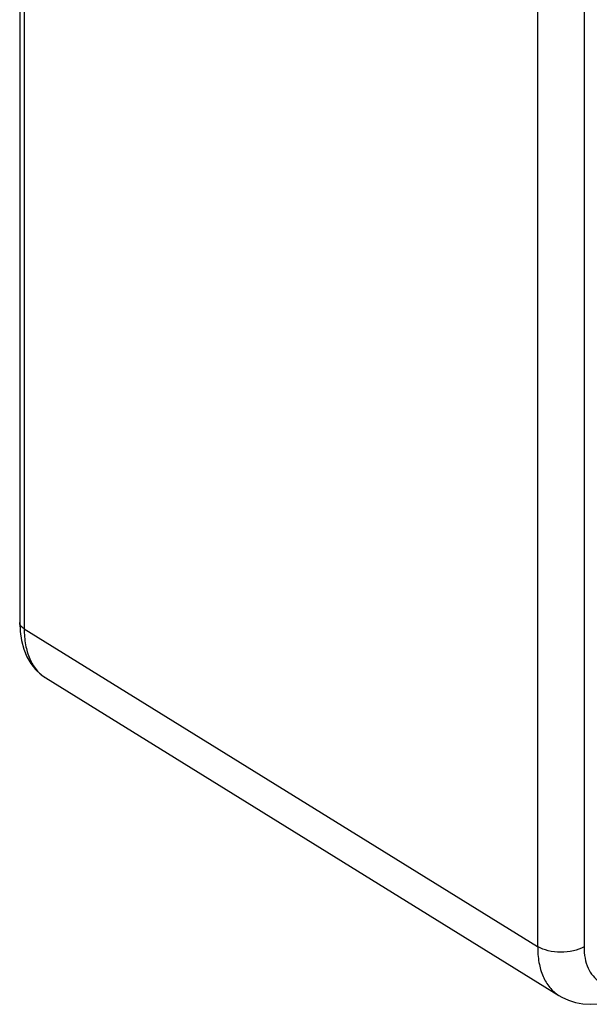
# Model space of a CAD drawing. Header units: inches. Extents: x 0 to 34, y 0 to 22.
# Tile 71 of 139: x 23.166 to 23.692, y 13.823 to 14.731. Entities that reach past the tile are written whole.
import ezdxf

# ---------------------------------------------------------------- set-up
doc = ezdxf.new("R2010")
doc.units = ezdxf.units.IN
doc.header["$LTSCALE"] = 1.87
doc.header["$MEASUREMENT"] = 0
doc.layers.get('0').update_dxf_attribs({"linetype": 'CONTINUOUS'})

msp = doc.modelspace()

# ---------------------------------------------------------------- linework, layer by layer
at = {"color": 7, "linetype": 'CONTINUOUS'}
for p, q in [((23.16647, 16.82347), (23.16647, 14.17539)), ((23.17068, 16.81746), (23.17068, 14.16937)), ((23.64447, 16.54389), (23.64447, 13.87637)), ((23.68727, 16.54368), (23.68727, 13.87616)), ((23.17068, 14.16937), (23.64447, 13.87637)), ((23.19045, 14.12417), (23.66416, 13.83121)), ((23.66416, 13.83122), (23.66416, 13.83121))]:
    msp.add_line(p, q, dxfattribs=at)
for points in [[(23.16647, 14.17539), (23.16685, 14.16709), (23.16811, 14.15863), (23.17021, 14.15082), (23.17312, 14.14372), (23.17679, 14.13738), (23.18115, 14.13187), (23.18607, 14.12726), (23.19046, 14.12416)], [(23.66416, 13.83122), (23.66693, 13.82961), (23.673, 13.82682), (23.67945, 13.82478), (23.68624, 13.82352), (23.69333, 13.82309), (23.70069, 13.82352), (23.70828, 13.82485), (23.71607, 13.82714), (23.72394, 13.83039), (23.73054, 13.83386)]]:
    msp.add_lwpolyline(points, dxfattribs=at)
for points, knots in [([(23.17068, 14.16937), (23.16949, 14.17008), (23.16788, 14.17139), (23.16667, 14.17367), (23.16647, 14.17483), (23.16647, 14.17539)], [0, 0, 0, 0, 0.546306, 0.780601, 1, 1, 1, 1]), ([(23.17068, 14.16937), (23.17067, 14.16443), (23.17138, 14.15501), (23.17508, 14.14204), (23.18132, 14.13142), (23.18721, 14.12618), (23.19038, 14.12421)], [0, 0, 0, 0, 0.2891, 0.548428, 0.782105, 1, 1, 1, 1]), ([(23.64447, 13.87637), (23.64445, 13.87143), (23.64514, 13.86201), (23.64883, 13.84903), (23.65508, 13.83841), (23.66098, 13.83318), (23.66416, 13.83122)], [0, 0, 0, 0, 0.289085, 0.548327, 0.78196, 1, 1, 1, 1]), ([(23.68727, 13.87616), (23.68422, 13.8744), (23.67713, 13.87184), (23.6658, 13.87066), (23.65451, 13.87195), (23.64747, 13.87458), (23.64447, 13.87637)], [0, 0, 0, 0, 0.237748, 0.501114, 0.763872, 1, 1, 1, 1]), ([(23.68727, 13.87616), (23.68727, 13.87261), (23.6878, 13.86587), (23.69053, 13.8566), (23.69513, 13.84908), (23.70152, 13.84371), (23.70937, 13.84086), (23.71818, 13.84064), (23.72757, 13.84291), (23.73368, 13.84581), (23.73676, 13.84759)], [0, 0, 0, 0, 0.144897, 0.27452, 0.391106, 0.499989, 0.608873, 0.725465, 0.855096, 1, 1, 1, 1])]:
    msp.add_open_spline(points, degree=3, knots=knots, dxfattribs=at)
msp.add_open_spline([(23.19038, 14.12421), (23.1904, 14.12419), (23.19042, 14.12418), (23.19045, 14.12417)], degree=3, dxfattribs=at)

doc.saveas('drawing.dxf')
